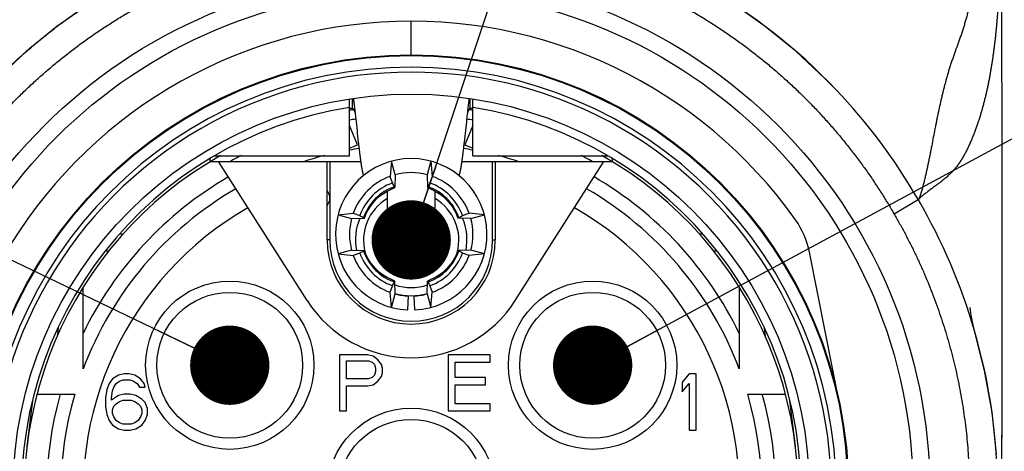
# Model space of a CAD drawing. Header units: millimetres. Extents: x 0 to 594, y 0 to 420.
# Tile 58 of 112: x 207.56 to 225.11, y 358.78 to 366.48. Entities that reach past the tile are written whole.
import ezdxf

# ---------------------------------------------------------------- set-up
doc = ezdxf.new("R2010")
doc.units = ezdxf.units.MM
doc.header["$LTSCALE"] = 0.257233
doc.layers.add('NoLayerName_001', color=7, linetype='Continuous')
doc.layers.add('NoLayerName_005', color=7, linetype='Continuous')
doc.styles.get("Standard").update_dxf_attribs({"font": 'txt', "bigfont": 'extfont2'})
doc.dimstyles.get("Standard").update_dxf_attribs({"dimtxt": 2.5, "dimasz": 2.5, "dimexe": 1, "dimexo": 1, "dimtad": 1, "dimdec": 3, "dimzin": 0, "dimdsep": 46, "dimtxsty": 'Standard', "dimcen": 2.5, "dimadec": 3, "dimazin": 0, "dimtfac": 0.75, "dimtdec": 3, "dimtmove": 0, "dimatfit": 3, "dimfxl": 1, "dimarcsym": 0})

msp = doc.modelspace()

# ---------------------------------------------------------------- linework, layer by layer
at = {"layer": 'NoLayerName_001', "color": 8, "linetype": 'Continuous', "lineweight": 25}
for p, q in [((214.5379, 365.854), (214.5379, 366.454)), ((223.5878, 363.279), (223.5807, 363.2677)), ((223.5808, 363.2679), (223.149, 363.0159)), ((223.5807, 363.2677), (223.5801, 363.2667)), ((213.0879, 362.554), (213.0379, 362.554)), ((215.9879, 362.554), (216.0379, 362.554)), ((209.1416, 362.354), (209.0843, 362.354)), ((219.9914, 362.354), (219.9341, 362.354)), ((208.2407, 360.9837), (208.2228, 360.8344)), ((220.8529, 360.8344), (220.8351, 360.9837)), ((211.1071, 359.9664), (211.7853, 359.9664)), ((217.2903, 359.9665), (217.9686, 359.9665))]:
    msp.add_line(p, q, dxfattribs=at)
at = {"layer": 'NoLayerName_001', "color": 7, "linetype": 'Continuous', "lineweight": 25}
for p, q in [((213.4379, 364.054), (213.4379, 365.0683)), ((213.4879, 365.0702), (213.4879, 364.904)), ((215.5879, 364.904), (215.5879, 365.0702)), ((215.6379, 364.054), (215.6379, 365.0683)), ((213.4379, 364.904), (213.4879, 364.904)), ((215.5879, 364.904), (215.6379, 364.904)), ((213.5789, 364.2476), (213.4379, 364.5968)), ((215.6379, 364.5968), (215.4968, 364.2476)), ((213.4379, 364.1907), (213.5789, 364.2476)), ((215.4968, 364.2476), (215.6379, 364.1907)), ((210.9504, 363.954), (210.9504, 364.0003)), ((211.0304, 364.054), (213.4379, 364.054)), ((215.6379, 364.054), (218.0453, 364.054)), ((218.1253, 363.954), (218.1253, 364.0003)), ((210.9601, 363.954), (213.6367, 363.954)), ((212.6824, 361.4719), (211.1011, 363.954)), ((213.0379, 362.554), (213.0379, 363.954)), ((213.0879, 363.954), (213.0879, 362.554)), ((214.1884, 363.958), (214.1616, 363.6877)), ((214.2532, 363.7165), (214.1884, 363.958)), ((214.8873, 363.958), (214.8226, 363.7165)), ((214.8873, 363.958), (214.9141, 363.6877)), ((215.439, 363.954), (218.1156, 363.954)), ((215.9879, 362.554), (215.9879, 363.954)), ((216.0379, 363.954), (216.0379, 362.554)), ((216.3933, 361.4719), (217.9746, 363.954)), ((214.2042, 363.5706), (214.1616, 363.6877)), ((214.2532, 363.7165), (214.2479, 363.4883)), ((214.8226, 363.7165), (214.8278, 363.4883)), ((214.9141, 363.6877), (214.8715, 363.5706)), ((214.1129, 363.0458), (214.1129, 363.4267)), ((214.9629, 363.0458), (214.9629, 363.4267)), ((213.0379, 363.1657), (213.0623, 363.2079)), ((223.6083, 363.2178), (223.5958, 363.2143)), ((213.2339, 363.0034), (213.5042, 363.0302)), ((213.2339, 363.0034), (213.4753, 362.9387)), ((213.4753, 362.9387), (213.7036, 362.9439)), ((213.5042, 363.0302), (213.6213, 362.9876)), ((215.6004, 362.9387), (215.3721, 362.9439)), ((215.4544, 362.9876), (215.5715, 363.0302)), ((215.8419, 363.0034), (215.5715, 363.0302)), ((215.6004, 362.9387), (215.8419, 363.0034)), ((209.3949, 362.654), (209.3371, 362.654)), ((219.7386, 362.654), (219.6808, 362.654)), ((213.4753, 362.3693), (213.2339, 362.3046)), ((213.2339, 362.3046), (213.5042, 362.2778)), ((213.4753, 362.3693), (213.7036, 362.3641)), ((213.6213, 362.3204), (213.5042, 362.2778)), ((215.6004, 362.3693), (215.3721, 362.3641)), ((215.5715, 362.2778), (215.4544, 362.3204)), ((215.8419, 362.3046), (215.5715, 362.2778)), ((215.8419, 362.3046), (215.6004, 362.3693)), ((222.1879, 359.5763), (221.6386, 362.3365)), ((208.6879, 360.254), (208.6879, 361.7129)), ((214.1616, 361.6203), (214.2042, 361.7374)), ((214.2532, 361.5915), (214.2479, 361.8197)), ((214.8226, 361.5915), (214.8278, 361.8197)), ((214.8715, 361.7374), (214.9141, 361.6203)), ((220.3879, 361.7129), (220.3879, 360.254)), ((225.0772, 359.8687), (225.0776, 361.85)), ((214.1884, 361.35), (214.1616, 361.6203)), ((214.1884, 361.35), (214.2532, 361.5915)), ((214.479, 361.3053), (214.4899, 361.555)), ((214.5858, 361.555), (214.5967, 361.3053)), ((214.8226, 361.5915), (214.8873, 361.35)), ((214.8873, 361.35), (214.9141, 361.6203)), ((224.5679, 360.9914), (224.5626, 361.0135)), ((224.763, 360.2236), (224.5767, 360.9565)), ((224.5793, 360.9474), (224.5798, 360.9457)), ((224.5949, 360.8941), (224.5831, 360.9349)), ((224.607, 360.8514), (224.5949, 360.8941)), ((224.6246, 360.7884), (224.607, 360.8514)), ((210.9504, 359.8355), (210.9504, 360.8037)), ((218.1253, 359.8355), (218.1253, 360.8038)), ((213.2579, 360.504), (213.2579, 359.504)), ((213.7579, 360.504), (213.2579, 360.504)), ((213.862, 360.4827), (213.7579, 360.504)), ((213.9454, 360.4189), (213.862, 360.4827)), ((215.1954, 360.504), (215.1954, 359.504)), ((215.9454, 360.504), (215.1954, 360.504)), ((215.9454, 360.3763), (215.9454, 360.504)), ((213.3829, 360.0785), (213.3829, 360.3976)), ((213.3829, 360.3976), (213.7787, 360.3976)), ((213.7787, 360.3976), (213.8412, 360.3763)), ((213.8412, 360.3763), (213.8829, 360.3338)), ((213.8829, 360.3338), (213.9037, 360.2699)), ((214.0079, 360.3338), (213.9454, 360.4189)), ((214.0287, 360.2699), (214.0079, 360.3338)), ((215.3204, 360.0997), (215.3204, 360.3763)), ((215.3204, 360.3763), (215.9454, 360.3763)), ((209.317, 360.1427), (209.2129, 360.0789)), ((209.4212, 360.164), (209.317, 360.1427)), ((209.5045, 360.164), (209.4212, 360.164)), ((209.6087, 360.1427), (209.5045, 360.164)), ((209.7129, 360.0789), (209.6087, 360.1427)), ((213.8829, 360.1423), (213.8412, 360.0997)), ((213.9037, 360.2061), (213.8829, 360.1423)), ((213.9037, 360.2699), (213.9037, 360.2061)), ((213.9454, 360.0359), (214.0079, 360.121)), ((214.0079, 360.121), (214.0287, 360.1848)), ((214.0287, 360.1848), (214.0287, 360.2699)), ((219.4929, 360.164), (219.3679, 360.0151)), ((219.6179, 360.164), (219.4929, 360.164)), ((219.6179, 359.164), (219.6179, 360.164)), ((224.8949, 359.4814), (224.763, 360.2236)), ((209.1504, 359.9938), (209.1087, 359.8874)), ((209.2129, 360.0789), (209.1504, 359.9938)), ((209.2337, 359.9299), (209.2754, 359.9938)), ((209.2754, 359.9938), (209.3379, 360.0363)), ((209.3379, 360.0363), (209.4004, 360.0576)), ((209.4004, 360.0576), (209.5254, 360.0576)), ((209.5254, 360.0576), (209.5879, 360.0363)), ((209.5879, 360.0363), (209.6504, 359.9938)), ((209.6504, 359.9938), (209.692, 359.9299)), ((209.7754, 359.9938), (209.7129, 360.0789)), ((209.7962, 359.9299), (209.7754, 359.9938)), ((213.7787, 360.0785), (213.3829, 360.0785)), ((213.3829, 359.504), (213.3829, 359.9508)), ((213.3829, 359.9508), (213.7579, 359.9508)), ((213.7579, 359.9508), (213.862, 359.9721)), ((213.8412, 360.0997), (213.7787, 360.0785)), ((213.862, 359.9721), (213.9454, 360.0359)), ((215.862, 360.0997), (215.3204, 360.0997)), ((215.3204, 359.6316), (215.3204, 359.9721)), ((215.3204, 359.9721), (215.862, 359.9721)), ((215.862, 359.9721), (215.862, 360.0997)), ((219.3679, 360.0151), (219.3679, 359.8448)), ((219.3679, 359.8448), (219.4929, 359.9938)), ((219.4929, 359.9938), (219.4929, 359.164)), ((225.0743, 359.2127), (225.0772, 359.9855)), ((207.8635, 359.804), (208.5379, 359.804)), ((209.1087, 359.8874), (209.0879, 359.7385)), ((209.192, 359.7385), (209.2129, 359.8661)), ((209.317, 359.781), (209.192, 359.6959)), ((209.2129, 359.8661), (209.2337, 359.9299)), ((209.4212, 359.8023), (209.317, 359.781)), ((209.5254, 359.8023), (209.4212, 359.8023)), ((209.6295, 359.781), (209.5254, 359.8023)), ((209.7337, 359.7172), (209.6295, 359.781)), ((209.692, 359.9299), (209.7962, 359.9299)), ((220.5379, 359.804), (221.2122, 359.804)), ((207.7845, 359.6933), (207.6865, 358.8716)), ((209.0879, 359.7385), (209.0879, 359.5895)), ((209.0879, 359.5895), (209.1087, 359.4406)), ((209.192, 359.6959), (209.192, 359.7385)), ((209.2129, 359.5257), (209.2337, 359.5895)), ((209.2337, 359.5895), (209.2754, 359.6321)), ((209.2754, 359.6321), (209.3379, 359.6746)), ((209.3379, 359.6746), (209.4004, 359.6959)), ((209.4004, 359.6959), (209.5462, 359.6959)), ((209.5462, 359.6959), (209.6087, 359.6746)), ((209.6087, 359.6746), (209.6712, 359.6321)), ((209.6712, 359.6321), (209.7129, 359.5895)), ((209.7129, 359.5895), (209.7337, 359.5257)), ((209.7962, 359.6534), (209.7337, 359.7172)), ((209.8379, 359.547), (209.7962, 359.6534)), ((215.9454, 359.6316), (215.3204, 359.6316)), ((215.9454, 359.504), (215.9454, 359.6316)), ((221.3892, 358.8716), (221.2912, 359.6933)), ((209.1087, 359.4406), (209.1504, 359.3342)), ((209.2129, 359.4619), (209.2129, 359.5257)), ((209.2337, 359.398), (209.2129, 359.4619)), ((209.7337, 359.4619), (209.7129, 359.398)), ((209.7337, 359.5257), (209.7337, 359.4619)), ((209.7962, 359.3342), (209.8379, 359.4406)), ((209.8379, 359.4406), (209.8379, 359.547)), ((213.2579, 359.504), (213.3829, 359.504)), ((215.1954, 359.504), (215.9454, 359.504)), ((224.9722, 358.7311), (224.8949, 359.4814)), ((209.1504, 359.3342), (209.2129, 359.2491)), ((209.2129, 359.2491), (209.317, 359.1853)), ((209.2754, 359.3342), (209.2337, 359.398)), ((209.3379, 359.2916), (209.2754, 359.3342)), ((209.4004, 359.2704), (209.3379, 359.2916)), ((209.5462, 359.2704), (209.4004, 359.2704)), ((209.6087, 359.2916), (209.5462, 359.2704)), ((209.6712, 359.3342), (209.6087, 359.2916)), ((209.6295, 359.1853), (209.7337, 359.2491)), ((209.7129, 359.398), (209.6712, 359.3342)), ((209.7337, 359.2491), (209.7962, 359.3342)), ((209.317, 359.1853), (209.4212, 359.164)), ((209.4212, 359.164), (209.5254, 359.164)), ((209.5254, 359.164), (209.6295, 359.1853)), ((219.4929, 359.164), (219.6179, 359.164))]:
    msp.add_line(p, q, dxfattribs=at)
for points in [[(225.0776, 361.85), (225.0772, 362.6596), (225.0765, 363.4531), (225.0755, 364.2303), (225.0741, 364.9906), (225.0724, 365.7332), (225.0705, 366.4583), (225.0682, 367.1674), (225.0631, 368.5254)], [(209.3175, 367.0848), (208.7983, 366.7661), (208.221, 366.3593), (207.6726, 365.9133), (207.1549, 365.431), (206.937, 365.2068)], [(222.1087, 365.2385), (221.9165, 365.4354), (221.3987, 365.9172), (220.8505, 366.3625), (220.2737, 366.7685), (219.7582, 367.0848)], [(213.7054, 362.9445), (213.7301, 363.0079), (213.7664, 363.0815), (213.8095, 363.1515), (213.859, 363.2173), (213.9145, 363.2782), (213.9754, 363.3336), (214.0412, 363.383), (214.1113, 363.426), (214.185, 363.4621), (214.2474, 363.4865)], [(214.8283, 363.4865), (214.8918, 363.4617), (214.9654, 363.4254), (215.0354, 363.3824), (215.1011, 363.3329), (215.162, 363.2774), (215.2174, 363.2164), (215.2668, 363.1506), (215.3098, 363.0805), (215.346, 363.0069), (215.3703, 362.9445)], [(214.2474, 361.8215), (214.1839, 361.8463), (214.1103, 361.8826), (214.0403, 361.9256), (213.9746, 361.9751), (213.9137, 362.0306), (213.8583, 362.0916), (213.8089, 362.1574), (213.7659, 362.2275), (213.7297, 362.3011), (213.7054, 362.3635)], [(215.3703, 362.3635), (215.3456, 362.3001), (215.3093, 362.2265), (215.2662, 362.1565), (215.2167, 362.0907), (215.1612, 362.0298), (215.1003, 361.9744), (215.0345, 361.925), (214.9644, 361.882), (214.8907, 361.8458), (214.8283, 361.8215)], [(224.5508, 361.0655), (224.5447, 361.0944), (224.5388, 361.1243), (224.5331, 361.1549), (224.5277, 361.1855), (224.5228, 361.2156), (224.5184, 361.2444), (224.5146, 361.2714), (224.5115, 361.2956), (224.5091, 361.3165), (224.5073, 361.3329), (224.5063, 361.3437), (224.506, 361.3464)], [(224.5626, 361.0135), (224.5568, 361.0383), (224.5508, 361.0655)], [(224.5798, 360.9457), (224.5765, 360.958), (224.5726, 360.9727), (224.5679, 360.9914)], [(225.014, 356.8425), (225.0439, 357.641), (225.0637, 358.4311), (225.0743, 359.2127)]]:
    msp.add_lwpolyline(points, dxfattribs=at)
for centre, radius in [((214.5379, 358.054), 9.25), ((214.5379, 358.054), 8.95), ((214.5379, 358.054), 7.8), ((214.5379, 358.054), 7.1), ((211.3022, 360.3196), 1.5), ((217.7735, 360.3196), 1.5), ((214.5379, 358.054), 1.5)]:
    msp.add_circle(centre, radius, dxfattribs=at)
at = {"layer": 'NoLayerName_001', "color": 8, "linetype": 'Continuous', "lineweight": 25}
for centre, radius in [((214.5379, 358.054), 7.7866), ((211.3022, 360.3196), 1.3), ((217.7735, 360.3196), 1.3), ((214.5379, 358.054), 1.3)]:
    msp.add_circle(centre, radius, dxfattribs=at)
at = {"layer": 'NoLayerName_001', "color": 7, "linetype": 'Continuous', "lineweight": 25}
for centre, radius, start, end in [((214.6003, 358.0988), 10.361, 43.55865, 60.14479), ((214.5379, 358.054), 8.4, 35.32547, 151.98352), ((214.6036, 358.0964), 10.3603, 29.94322, 43.58043), ((214.5379, 358.054), 6.95, 99.10669, 80.89331), ((214.5379, 358.054), 6.9, 98.56028, 99.10159), ((214.5379, 358.054), 6.9, 80.89841, 81.43998), ((214.5379, 358.054), 6.7268, 98.45205, 99.4189), ((214.5379, 358.054), 6.7268, 80.5811, 81.54795), ((214.5379, 358.054), 6.2, 98.63383, 100.22514), ((214.5379, 358.054), 6.2, 79.77486, 81.36618), ((214.5379, 358.054), 6.9, 119.53409, 60.46591), ((214.5379, 358.054), 6.7268, 116.80307, 118.70678), ((214.5379, 358.054), 6.2, 104.46494, 107.89655), ((214.5379, 362.654), 1.35, 272.5, 267.5), ((214.5379, 358.054), 6.2, 72.10345, 75.53506), ((214.5379, 358.054), 6.7268, 61.29322, 63.19693), ((214.5379, 358.054), 6.5, 120.10541, 154.15842), ((214.5379, 362.654), 1.1, 110, 160), ((214.5379, 362.654), 1.1, 75, 105), ((214.5379, 362.654), 1.1, 20, 70), ((214.5379, 358.054), 6.5, 25.84158, 59.89459), ((214.5379, 358.054), 6.25, 120.00957, 159.39031), ((214.5353, 362.6566), 0.9721, 109.90911, 160.0912), ((210.3599, 361.6525), 4.2962, 25.51162, 26.51624), ((218.7159, 361.6525), 4.2964, 153.48403, 154.48863), ((214.5404, 362.6566), 0.9721, 19.90911, 70.0912), ((214.5379, 358.054), 6.25, 20.60969, 59.99043), ((212.8969, 363.3034), 0.191, 330, 42.40607), ((214.5379, 362.554), 0.85, 120, 195.12042), ((214.5379, 362.554), 0.85, 344.87628, 60), ((214.5379, 358.054), 5.85, 119.83917, 260.55298), ((214.5379, 358.054), 5.85, 279.44702, 60.16083), ((214.6283, 358.0404), 10.367, 16.21272, 30.27977), ((214.5379, 362.654), 1.1, 165, 195), ((214.5379, 362.554), 0.9953, 157.0457, 190.81635), ((215.5394, 366.832), 4.2964, 243.48403, 244.48863), ((214.5379, 362.554), 0.65, 130.83222, 49.16778), ((213.5364, 366.8319), 4.2962, 295.51162, 296.51624), ((214.5379, 362.554), 0.9953, 349.18364, 22.95431), ((214.5379, 362.654), 1.1, 345, 15), ((220.1675, 362.0437), 1.5, 11.25456, 35.32548), ((214.5379, 362.554), 1.5, 180, 0), ((214.5379, 362.554), 1.45, 180, 0), ((214.5379, 362.654), 1.1, 200, 250), ((214.5353, 362.6514), 0.9721, 199.90911, 250.0912), ((215.5393, 358.4761), 4.2962, 115.51162, 116.51624), ((214.5404, 362.6514), 0.9721, 289.90911, 340.0912), ((214.5379, 362.654), 1.1, 290, 340), ((213.5363, 358.4759), 4.2964, 63.48403, 64.48863), ((210.3598, 363.6555), 4.2964, 333.48403, 334.48863), ((214.5379, 362.554), 0.85, 250.15524, 289.84524), ((218.7158, 363.6555), 4.2962, 205.51162, 206.51624), ((214.5379, 362.554), 0.9953, 253.3458, 286.65465), ((214.5379, 362.654), 1.1, 255, 267.5), ((214.5379, 362.654), 1.1, 272.5, 285), ((214.5379, 362.654), 2.2, 212.5, 327.5), ((214.68, 358.0529), 10.3138, 356.56674, 16.22625), ((214.5379, 358.054), 6.5, 164.38145, 195.61855), ((214.5379, 358.054), 6.25, 163.7398, 196.2602), ((214.5379, 358.054), 6.25, 343.7398, 16.2602), ((214.5379, 358.054), 6.5, 344.38145, 15.61855)]:
    msp.add_arc(centre, radius, start, end, dxfattribs=at)
at = {"layer": 'NoLayerName_001', "color": 8, "linetype": 'Continuous', "lineweight": 25}
for centre, radius, start, end in [((214.5379, 358.054), 7.5788, 360, 180), ((214.5379, 358.054), 7.4922, 359.99956, 180.00043), ((214.5348, 362.657), 0.8967, 109.37993, 160.62016), ((214.5409, 362.657), 0.8967, 19.37993, 70.62016), ((214.5348, 362.651), 0.8967, 199.37993, 250.62016), ((214.5409, 362.651), 0.8967, 289.37993, 340.62016), ((137.5704, 359.9221), 87.5068, 359.563762, 359.965067), ((148.3053, 359.8475), 76.7716, 359.319647, 359.558412), ((154.3817, 359.7737), 70.6948, 358.960578, 359.320979)]:
    msp.add_arc(centre, radius, start, end, dxfattribs=at)
at = {"layer": 'NoLayerName_001', "color": 7, "linetype": 'Continuous', "lineweight": 25}
for points, knots in [([(225.0595, 369.3221), (225.0597, 369.2741), (225.0601, 369.1781), (225.0604, 369.034), (225.0604, 368.8899), (225.0601, 368.7459), (225.0595, 368.6018), (225.0586, 368.4577), (225.0574, 368.3136), (225.0557, 368.1696), (225.0539, 368.0495), (225.0522, 367.9535), (225.0509, 367.8815), (225.0493, 367.8095), (225.0476, 367.7374), (225.0458, 367.6654), (225.0438, 367.5934), (225.0416, 367.5214), (225.0392, 367.4494), (225.0366, 367.3774), (225.0338, 367.3054), (225.0308, 367.2335), (225.0276, 367.1615), (225.0242, 367.0895), (225.0205, 367.0176), (225.0165, 366.9457), (225.0123, 366.8737), (225.0078, 366.8018), (225.003, 366.73), (224.9979, 366.6581), (224.9924, 366.5863), (224.9867, 366.5145), (224.9806, 366.4427), (224.9741, 366.3709), (224.9672, 366.2992), (224.96, 366.2275), (224.9523, 366.1559), (224.9443, 366.0843), (224.9357, 366.0128), (224.9267, 365.9413), (224.9203, 365.8937), (224.9171, 365.8699)], [0, 0, 0, 0, 0.1440713, 0.2881429, 0.4322147, 0.5762867, 0.7203592, 0.8644324, 1.008506, 1.1525794, 1.2966524, 1.3686889, 1.4407254, 1.512762, 1.5847991, 1.6568367, 1.7288749, 1.8009135, 1.8729521, 1.9449907, 2.017029, 2.0890672, 2.1611053, 2.2331434, 2.3051819, 2.3772211, 2.4492613, 2.5213021, 2.5933429, 2.6653836, 2.737424, 2.8094641, 2.8815042, 2.9535449, 3.0255867, 3.0976302, 3.1696744, 3.2417185, 3.3137619, 3.3858046, 3.457847, 3.457847, 3.457847, 3.457847]), ([(206.937, 365.2068), (206.965, 365.2361), (207.0207, 365.2951), (207.1059, 365.382), (207.1919, 365.4681), (207.279, 365.553), (207.3671, 365.637), (207.4562, 365.7199), (207.5462, 365.8018), (207.6371, 365.8827), (207.7289, 365.9624), (207.8217, 366.0411), (207.9154, 366.1188), (208.0101, 366.1953), (208.1056, 366.2707), (208.202, 366.3451), (208.2994, 366.4182), (208.3976, 366.4903), (208.4966, 366.5612), (208.5965, 366.6309), (208.6972, 366.6994), (208.7987, 366.7667), (208.901, 366.8328), (209.004, 366.8977), (209.1078, 366.9614), (209.2122, 367.0239), (209.2825, 367.0644), (209.3176, 367.0847)], [0, 0, 0, 0, 0.1216587, 0.2433312, 0.3650134, 0.486701, 0.6083889, 0.7300716, 0.8517441, 0.9734087, 1.0950715, 1.2167393, 1.3384189, 1.4601173, 1.5818415, 1.7035923, 1.8253643, 1.9471517, 2.0689488, 2.1907499, 2.3125492, 2.4343409, 2.5561194, 2.6778791, 2.7996144, 2.9213198, 3.0429899, 3.0429899, 3.0429899, 3.0429899]), ([(224.9171, 365.8699), (224.9137, 365.8461), (224.9072, 365.7985), (224.8965, 365.7273), (224.8854, 365.6561), (224.8737, 365.585), (224.8613, 365.514), (224.8483, 365.4432), (224.8346, 365.3724), (224.8202, 365.3018), (224.8051, 365.2314), (224.7892, 365.1611), (224.7725, 365.091), (224.755, 365.0211), (224.7366, 364.9515), (224.7174, 364.882), (224.6973, 364.8129), (224.6762, 364.7439), (224.6541, 364.6753), (224.6311, 364.6071), (224.607, 364.5392), (224.5819, 364.4716), (224.5556, 364.4045), (224.5282, 364.3379), (224.4995, 364.2718), (224.4694, 364.2063), (224.4378, 364.1416), (224.4042, 364.0778), (224.3685, 364.0152), (224.3302, 363.954), (224.2893, 363.8946), (224.2453, 363.8374), (224.1982, 363.7828), (224.1482, 363.7309), (224.0956, 363.6815), (224.0408, 363.6347), (223.9843, 363.5899), (223.9267, 363.5466), (223.8686, 363.504), (223.8102, 363.4618), (223.7718, 363.433), (223.7525, 363.4187)], [0, 0, 0, 0, 0.072043, 0.1440879, 0.2161351, 0.2881828, 0.3602299, 0.4322759, 0.5043211, 0.5763667, 0.6484145, 0.7204639, 0.792513, 0.8645611, 0.9366087, 1.0086571, 1.080708, 1.1527591, 1.2248086, 1.2968564, 1.3689038, 1.4409521, 1.5130004, 1.5850508, 1.6571098, 1.7291805, 1.8012461, 1.8733067, 1.9453936, 2.0175174, 2.0896236, 2.1617009, 2.2337898, 2.3059031, 2.3780055, 2.4500581, 2.5221118, 2.594177, 2.6662235, 2.738254, 2.8102779, 2.8102779, 2.8102779, 2.8102779]), ([(213.5063, 365.0729), (213.5065, 365.0717), (213.5069, 365.0691), (213.5074, 365.0653), (213.5081, 365.0603), (213.509, 365.0539), (213.51, 365.0463), (213.511, 365.0387), (213.512, 365.0311), (213.5132, 365.0222), (213.5144, 365.0121), (213.5155, 365.0032), (213.5162, 364.9981), (213.5163, 364.9968)], [0, 0, 0, 0, 0.003838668, 0.007677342, 0.011516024, 0.019193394, 0.026870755, 0.034548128, 0.042225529, 0.04990296, 0.061419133, 0.072935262, 0.07677394, 0.07677394, 0.07677394, 0.07677394]), ([(215.5694, 365.0729), (215.5692, 365.0716), (215.5688, 365.0691), (215.5683, 365.0653), (215.5676, 365.0602), (215.5667, 365.0539), (215.5657, 365.0463), (215.5647, 365.0387), (215.5637, 365.0311), (215.5625, 365.0222), (215.5613, 365.0121), (215.5602, 365.0032), (215.5595, 364.9981), (215.5594, 364.9968)], [0, 0, 0, 0, 0.003835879, 0.007671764, 0.011507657, 0.019179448, 0.026851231, 0.034523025, 0.042194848, 0.049866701, 0.061374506, 0.072882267, 0.076718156, 0.076718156, 0.076718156, 0.076718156]), ([(213.4879, 364.904), (213.4887, 364.9033), (213.4905, 364.902), (213.493, 364.8998), (213.4954, 364.8974), (213.4976, 364.8949), (213.4997, 364.8923), (213.5017, 364.8896), (213.5036, 364.8869), (213.5055, 364.8842), (213.5073, 364.8814), (213.509, 364.8785), (213.5107, 364.8757), (213.5123, 364.8728), (213.5139, 364.8699), (213.5154, 364.8669), (213.517, 364.864), (213.5185, 364.861), (213.5199, 364.858), (213.5214, 364.855), (213.5228, 364.852), (213.5242, 364.849), (213.5255, 364.8459), (213.5269, 364.8429), (213.5282, 364.8399), (213.5295, 364.8368), (213.5308, 364.8337), (213.5321, 364.8307), (213.5333, 364.8276), (213.5345, 364.8245), (213.5358, 364.8214), (213.5366, 364.8193), (213.537, 364.8183)], [0, 0, 0, 0, 0.003319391, 0.006643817, 0.009980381, 0.013327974, 0.016678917, 0.020022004, 0.023355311, 0.026681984, 0.03000457, 0.033325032, 0.036644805, 0.039964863, 0.043285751, 0.046607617, 0.049930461, 0.053254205, 0.056578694, 0.059903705, 0.06322895, 0.066554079, 0.069878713, 0.073202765, 0.076526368, 0.079849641, 0.083172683, 0.086495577, 0.089818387, 0.093141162, 0.096463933, 0.099786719, 0.099786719, 0.099786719, 0.099786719]), ([(213.5163, 364.9968), (213.5174, 364.9877), (213.5196, 364.9695), (213.5234, 364.9376), (213.5291, 364.8875), (213.5379, 364.8101), (213.5602, 364.6096), (213.5806, 364.4181), (213.5996, 364.2496), (213.6048, 364.204), (213.6091, 364.1676), (213.6129, 364.1358), (213.6163, 364.1084), (213.6197, 364.0812), (213.6231, 364.0539), (213.6261, 364.0311), (213.6285, 364.013), (213.6303, 363.9993), (213.6322, 363.9857), (213.6341, 363.9721), (213.636, 363.9585), (213.638, 363.9448), (213.64, 363.9312), (213.642, 363.9176), (213.6441, 363.904), (213.6462, 363.8904), (213.6483, 363.8769), (213.6505, 363.8633), (213.6528, 363.8497), (213.6551, 363.8362), (213.6575, 363.8226), (213.66, 363.8091), (213.6626, 363.7956), (213.6652, 363.7821), (213.668, 363.7686), (213.671, 363.7552), (213.6742, 363.7418), (213.6779, 363.7286), (213.6819, 363.7153), (213.6863, 363.7073), (213.6883, 363.7031)], [0, 0, 0, 0, 0.0275071, 0.0550143, 0.0962752, 0.1787966, 0.2888252, 0.7014323, 0.7564466, 0.7977073, 0.8389681, 0.8664753, 0.8939825, 0.9214897, 0.9489969, 0.9765042, 0.9902578, 1.0040115, 1.0177651, 1.0315187, 1.0452724, 1.059026, 1.0727797, 1.0865334, 1.1002871, 1.1140409, 1.1277949, 1.1415487, 1.1553025, 1.1690561, 1.1828097, 1.1965633, 1.2103172, 1.2240711, 1.2378241, 1.2515776, 1.2653353, 1.2790859, 1.2928382, 1.3065906, 1.3065906, 1.3065906, 1.3065906]), ([(215.5594, 364.9968), (215.5583, 364.9877), (215.5561, 364.9695), (215.5523, 364.9376), (215.5466, 364.8875), (215.5378, 364.8101), (215.5155, 364.6096), (215.4951, 364.4182), (215.4761, 364.2496), (215.4709, 364.204), (215.4666, 364.1676), (215.4628, 364.1358), (215.4594, 364.1085), (215.456, 364.0812), (215.4526, 364.0539), (215.4496, 364.0311), (215.4472, 364.013), (215.4454, 363.9993), (215.4435, 363.9857), (215.4416, 363.9721), (215.4397, 363.9585), (215.4377, 363.9448), (215.4357, 363.9312), (215.4337, 363.9176), (215.4316, 363.904), (215.4295, 363.8904), (215.4274, 363.8769), (215.4252, 363.8633), (215.4229, 363.8497), (215.4206, 363.8362), (215.4182, 363.8226), (215.4157, 363.8091), (215.4132, 363.7956), (215.4105, 363.7821), (215.4077, 363.7686), (215.4047, 363.7552), (215.4015, 363.7418), (215.3978, 363.7286), (215.3938, 363.7153), (215.3894, 363.7073), (215.3874, 363.7031)], [0, 0, 0, 0, 0.0275073, 0.0550148, 0.096276, 0.1787981, 0.2888275, 0.701438, 0.7564527, 0.7977138, 0.8389749, 0.8664823, 0.8939897, 0.9214971, 0.9490046, 0.9765121, 0.9902659, 1.0040196, 1.0177734, 1.0315271, 1.0452809, 1.0590346, 1.0727884, 1.0865422, 1.100296, 1.11405, 1.127804, 1.141558, 1.1553119, 1.1690656, 1.1828193, 1.196573, 1.2103271, 1.224081, 1.2378342, 1.2515878, 1.2653455, 1.2790963, 1.2928487, 1.3066012, 1.3066012, 1.3066012, 1.3066012]), ([(215.5879, 364.904), (215.587, 364.9033), (215.5852, 364.902), (215.5827, 364.8998), (215.5803, 364.8974), (215.5781, 364.8949), (215.576, 364.8923), (215.574, 364.8896), (215.5721, 364.8869), (215.5702, 364.8842), (215.5685, 364.8814), (215.5667, 364.8785), (215.5651, 364.8757), (215.5634, 364.8728), (215.5618, 364.8699), (215.5603, 364.8669), (215.5587, 364.864), (215.5573, 364.861), (215.5558, 364.858), (215.5544, 364.855), (215.5529, 364.852), (215.5516, 364.849), (215.5502, 364.846), (215.5488, 364.8429), (215.5475, 364.8399), (215.5462, 364.8368), (215.5449, 364.8338), (215.5437, 364.8307), (215.5424, 364.8276), (215.5412, 364.8245), (215.5399, 364.8214), (215.5391, 364.8194), (215.5387, 364.8183)], [0, 0, 0, 0, 0.003318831, 0.006642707, 0.009978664, 0.013325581, 0.016675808, 0.020018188, 0.023350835, 0.026676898, 0.029998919, 0.033318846, 0.036638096, 0.039957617, 0.04327793, 0.046599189, 0.049921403, 0.053244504, 0.056568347, 0.059892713, 0.063217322, 0.066541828, 0.069865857, 0.073189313, 0.076512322, 0.079834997, 0.083157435, 0.086479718, 0.08980191, 0.093124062, 0.096446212, 0.099768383, 0.099768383, 0.099768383, 0.099768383]), ([(214.2373, 363.5029), (214.2374, 363.5025), (214.2377, 363.502), (214.238, 363.5014), (214.2383, 363.5009), (214.2385, 363.5004), (214.2387, 363.4999), (214.239, 363.4994), (214.2392, 363.4989), (214.2395, 363.4984), (214.2397, 363.4979), (214.24, 363.4974), (214.2402, 363.4969), (214.2405, 363.4964), (214.2408, 363.4959), (214.241, 363.4954), (214.2413, 363.4949), (214.2415, 363.4944), (214.2418, 363.4939), (214.2421, 363.4934), (214.2423, 363.4929), (214.2426, 363.4924), (214.2429, 363.4919), (214.2432, 363.4915), (214.2434, 363.491), (214.2437, 363.4905), (214.244, 363.49), (214.2443, 363.4895), (214.2446, 363.4891), (214.2449, 363.4886), (214.2453, 363.4882), (214.2456, 363.4877), (214.246, 363.4873), (214.2463, 363.4869), (214.2468, 363.4865), (214.2472, 363.4865), (214.2474, 363.4865)], [0, 0, 0, 0, 0.001117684, 0.001676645, 0.002235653, 0.002794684, 0.003353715, 0.003912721, 0.004471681, 0.005030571, 0.005589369, 0.006148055, 0.006706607, 0.007265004, 0.007823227, 0.008381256, 0.00893911, 0.009496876, 0.010054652, 0.010612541, 0.01117065, 0.011729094, 0.012287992, 0.012847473, 0.013407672, 0.013968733, 0.014530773, 0.015093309, 0.015655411, 0.016216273, 0.016775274, 0.017332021, 0.017886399, 0.018439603, 0.019009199, 0.019567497, 0.019567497, 0.019567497, 0.019567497]), ([(214.2474, 363.4865), (214.2475, 363.4867), (214.248, 363.4873), (214.2479, 363.4879), (214.2479, 363.4883)], [0, 0, 0, 0, 0.0009723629, 0.0019401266, 0.0019401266, 0.0019401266, 0.0019401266]), ([(214.8278, 363.4883), (214.8278, 363.4879), (214.8277, 363.4873), (214.8282, 363.4867), (214.8283, 363.4865)], [0, 0, 0, 0, 0.0009677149, 0.0019400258, 0.0019400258, 0.0019400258, 0.0019400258]), ([(214.8283, 363.4865), (214.8285, 363.4865), (214.8289, 363.4865), (214.8294, 363.4869), (214.8297, 363.4873), (214.8301, 363.4877), (214.8304, 363.4882), (214.8308, 363.4886), (214.8311, 363.4891), (214.8314, 363.4895), (214.8317, 363.49), (214.832, 363.4905), (214.8323, 363.491), (214.8326, 363.4915), (214.8328, 363.4919), (214.8331, 363.4924), (214.8334, 363.4929), (214.8337, 363.4934), (214.8339, 363.4939), (214.8342, 363.4944), (214.8344, 363.4949), (214.8347, 363.4954), (214.835, 363.4959), (214.8352, 363.4964), (214.8355, 363.4969), (214.8357, 363.4974), (214.836, 363.4979), (214.8362, 363.4984), (214.8365, 363.4989), (214.8367, 363.4994), (214.837, 363.4999), (214.8372, 363.5004), (214.8375, 363.5009), (214.8377, 363.5014), (214.838, 363.502), (214.8383, 363.5025), (214.8384, 363.5029)], [0, 0, 0, 0, 0.000558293, 0.001127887, 0.001681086, 0.002235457, 0.002792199, 0.003351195, 0.003912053, 0.004474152, 0.005036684, 0.00559872, 0.006159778, 0.006719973, 0.00727945, 0.007838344, 0.008396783, 0.008954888, 0.009512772, 0.010070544, 0.010628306, 0.011186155, 0.011744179, 0.012302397, 0.01286079, 0.013419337, 0.013978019, 0.014536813, 0.015095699, 0.015654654, 0.016213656, 0.016772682, 0.017331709, 0.017890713, 0.01844967, 0.019567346, 0.019567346, 0.019567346, 0.019567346]), ([(223.7525, 363.4187), (223.7336, 363.404), (223.6954, 363.3748), (223.6393, 363.3295), (223.6052, 363.2955), (223.5878, 363.279)], [0, 0, 0, 0, 0.07203215, 0.14411545, 0.21614829, 0.21614829, 0.21614829, 0.21614829]), ([(213.7054, 362.9445), (213.7053, 362.9447), (213.7053, 362.9451), (213.705, 362.9455), (213.7046, 362.9459), (213.7041, 362.9462), (213.7037, 362.9466), (213.7032, 362.9469), (213.7028, 362.9472), (213.7023, 362.9475), (213.7018, 362.9478), (213.7014, 362.9481), (213.7009, 362.9484), (213.7004, 362.9487), (213.6999, 362.949), (213.6994, 362.9492), (213.6989, 362.9495), (213.6984, 362.9498), (213.6979, 362.9501), (213.6975, 362.9503), (213.697, 362.9506), (213.6965, 362.9508), (213.696, 362.9511), (213.6955, 362.9513), (213.695, 362.9516), (213.6945, 362.9519), (213.694, 362.9521), (213.6935, 362.9524), (213.693, 362.9526), (213.6925, 362.9529), (213.692, 362.9531), (213.6915, 362.9533), (213.691, 362.9536), (213.6905, 362.9538), (213.6898, 362.9542), (213.6893, 362.9544), (213.689, 362.9546)], [0, 0, 0, 0, 0.000558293, 0.001127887, 0.001681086, 0.002235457, 0.002792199, 0.003351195, 0.003912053, 0.004474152, 0.005036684, 0.00559872, 0.006159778, 0.006719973, 0.00727945, 0.007838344, 0.008396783, 0.008954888, 0.009512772, 0.010070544, 0.010628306, 0.011186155, 0.011744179, 0.012302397, 0.01286079, 0.013419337, 0.013978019, 0.014536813, 0.015095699, 0.015654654, 0.016213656, 0.016772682, 0.017331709, 0.017890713, 0.01844967, 0.019567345, 0.019567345, 0.019567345, 0.019567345]), ([(213.7036, 362.9439), (213.7039, 362.9439), (213.7046, 362.9438), (213.7051, 362.9443), (213.7054, 362.9445)], [0, 0, 0, 0, 0.0009677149, 0.0019400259, 0.0019400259, 0.0019400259, 0.0019400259]), ([(215.3867, 362.9546), (215.3864, 362.9544), (215.3859, 362.9542), (215.3852, 362.9538), (215.3847, 362.9536), (215.3842, 362.9533), (215.3837, 362.9531), (215.3832, 362.9529), (215.3827, 362.9526), (215.3822, 362.9524), (215.3817, 362.9521), (215.3812, 362.9519), (215.3807, 362.9516), (215.3802, 362.9513), (215.3797, 362.9511), (215.3792, 362.9508), (215.3787, 362.9506), (215.3783, 362.9503), (215.3778, 362.9501), (215.3773, 362.9498), (215.3768, 362.9495), (215.3763, 362.9492), (215.3758, 362.949), (215.3753, 362.9487), (215.3748, 362.9484), (215.3744, 362.9481), (215.3739, 362.9478), (215.3734, 362.9475), (215.3729, 362.9472), (215.3725, 362.9469), (215.372, 362.9466), (215.3716, 362.9462), (215.3711, 362.9459), (215.3707, 362.9455), (215.3704, 362.9451), (215.3704, 362.9447), (215.3703, 362.9445)], [0, 0, 0, 0, 0.001117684, 0.001676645, 0.002235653, 0.002794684, 0.003353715, 0.003912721, 0.004471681, 0.005030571, 0.005589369, 0.006148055, 0.006706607, 0.007265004, 0.007823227, 0.008381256, 0.00893911, 0.009496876, 0.010054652, 0.010612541, 0.01117065, 0.011729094, 0.012287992, 0.012847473, 0.013407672, 0.013968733, 0.014530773, 0.015093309, 0.015655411, 0.016216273, 0.016775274, 0.017332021, 0.017886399, 0.018439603, 0.019009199, 0.019567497, 0.019567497, 0.019567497, 0.019567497]), ([(215.3703, 362.9445), (215.3706, 362.9443), (215.3711, 362.9438), (215.3718, 362.9439), (215.3721, 362.9439)], [0, 0, 0, 0, 0.0009723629, 0.0019401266, 0.0019401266, 0.0019401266, 0.0019401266]), ([(213.689, 362.3534), (213.6893, 362.3536), (213.6898, 362.3538), (213.6905, 362.3541), (213.691, 362.3544), (213.6915, 362.3546), (213.692, 362.3549), (213.6925, 362.3551), (213.693, 362.3554), (213.6935, 362.3556), (213.694, 362.3559), (213.6945, 362.3561), (213.695, 362.3564), (213.6955, 362.3566), (213.696, 362.3569), (213.6965, 362.3571), (213.697, 362.3574), (213.6975, 362.3577), (213.6979, 362.3579), (213.6984, 362.3582), (213.6989, 362.3585), (213.6994, 362.3587), (213.6999, 362.359), (213.7004, 362.3593), (213.7009, 362.3596), (213.7014, 362.3599), (213.7018, 362.3602), (213.7023, 362.3605), (213.7028, 362.3608), (213.7032, 362.3611), (213.7037, 362.3614), (213.7041, 362.3617), (213.7046, 362.3621), (213.705, 362.3625), (213.7053, 362.3629), (213.7053, 362.3633), (213.7054, 362.3635)], [0, 0, 0, 0, 0.001117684, 0.001676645, 0.002235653, 0.002794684, 0.003353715, 0.003912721, 0.004471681, 0.005030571, 0.00558937, 0.006148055, 0.006706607, 0.007265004, 0.007823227, 0.008381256, 0.00893911, 0.009496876, 0.010054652, 0.010612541, 0.01117065, 0.011729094, 0.012287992, 0.012847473, 0.013407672, 0.013968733, 0.014530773, 0.015093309, 0.015655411, 0.016216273, 0.016775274, 0.017332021, 0.017886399, 0.018439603, 0.019009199, 0.019567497, 0.019567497, 0.019567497, 0.019567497]), ([(213.7054, 362.3635), (213.7051, 362.3637), (213.7046, 362.3641), (213.7039, 362.3641), (213.7036, 362.3641)], [0, 0, 0, 0, 0.0009723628, 0.0019401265, 0.0019401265, 0.0019401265, 0.0019401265]), ([(215.3721, 362.3641), (215.3718, 362.3641), (215.3711, 362.3641), (215.3706, 362.3637), (215.3703, 362.3635)], [0, 0, 0, 0, 0.0009677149, 0.0019400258, 0.0019400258, 0.0019400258, 0.0019400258]), ([(215.3703, 362.3635), (215.3704, 362.3633), (215.3704, 362.3629), (215.3707, 362.3625), (215.3711, 362.3621), (215.3716, 362.3617), (215.372, 362.3614), (215.3725, 362.3611), (215.3729, 362.3608), (215.3734, 362.3605), (215.3739, 362.3602), (215.3744, 362.3599), (215.3748, 362.3596), (215.3753, 362.3593), (215.3758, 362.359), (215.3763, 362.3587), (215.3768, 362.3585), (215.3773, 362.3582), (215.3778, 362.3579), (215.3783, 362.3577), (215.3787, 362.3574), (215.3792, 362.3571), (215.3797, 362.3569), (215.3802, 362.3566), (215.3807, 362.3564), (215.3812, 362.3561), (215.3817, 362.3559), (215.3822, 362.3556), (215.3827, 362.3554), (215.3832, 362.3551), (215.3837, 362.3549), (215.3842, 362.3546), (215.3847, 362.3544), (215.3852, 362.3541), (215.3859, 362.3538), (215.3864, 362.3536), (215.3867, 362.3534)], [0, 0, 0, 0, 0.000558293, 0.001127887, 0.001681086, 0.002235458, 0.002792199, 0.003351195, 0.003912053, 0.004474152, 0.005036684, 0.005598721, 0.006159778, 0.006719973, 0.00727945, 0.007838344, 0.008396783, 0.008954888, 0.009512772, 0.010070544, 0.010628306, 0.011186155, 0.011744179, 0.012302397, 0.01286079, 0.013419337, 0.013978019, 0.014536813, 0.015095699, 0.015654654, 0.016213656, 0.016772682, 0.017331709, 0.017890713, 0.01844967, 0.019567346, 0.019567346, 0.019567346, 0.019567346]), ([(214.2474, 361.8215), (214.2472, 361.8215), (214.2468, 361.8215), (214.2463, 361.8211), (214.246, 361.8207), (214.2456, 361.8203), (214.2453, 361.8198), (214.2449, 361.8194), (214.2446, 361.8189), (214.2443, 361.8184), (214.244, 361.818), (214.2437, 361.8175), (214.2434, 361.817), (214.2432, 361.8165), (214.2429, 361.816), (214.2426, 361.8156), (214.2423, 361.8151), (214.2421, 361.8146), (214.2418, 361.8141), (214.2415, 361.8136), (214.2413, 361.8131), (214.241, 361.8126), (214.2408, 361.8121), (214.2405, 361.8116), (214.2402, 361.8111), (214.24, 361.8106), (214.2397, 361.8101), (214.2395, 361.8096), (214.2392, 361.8091), (214.239, 361.8086), (214.2387, 361.8081), (214.2385, 361.8076), (214.2383, 361.8071), (214.238, 361.8066), (214.2377, 361.8059), (214.2374, 361.8054), (214.2373, 361.8051)], [0, 0, 0, 0, 0.000558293, 0.001127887, 0.001681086, 0.002235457, 0.002792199, 0.003351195, 0.003912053, 0.004474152, 0.005036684, 0.00559872, 0.006159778, 0.006719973, 0.00727945, 0.007838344, 0.008396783, 0.008954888, 0.009512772, 0.010070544, 0.010628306, 0.011186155, 0.011744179, 0.012302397, 0.01286079, 0.013419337, 0.013978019, 0.014536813, 0.015095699, 0.015654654, 0.016213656, 0.016772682, 0.017331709, 0.017890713, 0.01844967, 0.019567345, 0.019567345, 0.019567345, 0.019567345]), ([(214.2479, 361.8197), (214.2479, 361.82), (214.248, 361.8207), (214.2475, 361.8212), (214.2474, 361.8215)], [0, 0, 0, 0, 0.0009677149, 0.0019400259, 0.0019400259, 0.0019400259, 0.0019400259]), ([(214.8283, 361.8215), (214.8282, 361.8212), (214.8277, 361.8207), (214.8278, 361.82), (214.8278, 361.8197)], [0, 0, 0, 0, 0.0009723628, 0.0019401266, 0.0019401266, 0.0019401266, 0.0019401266]), ([(214.8384, 361.8051), (214.8383, 361.8054), (214.838, 361.8059), (214.8377, 361.8066), (214.8375, 361.8071), (214.8372, 361.8076), (214.837, 361.8081), (214.8367, 361.8086), (214.8365, 361.8091), (214.8362, 361.8096), (214.836, 361.8101), (214.8357, 361.8106), (214.8355, 361.8111), (214.8352, 361.8116), (214.835, 361.8121), (214.8347, 361.8126), (214.8344, 361.8131), (214.8342, 361.8136), (214.8339, 361.8141), (214.8337, 361.8146), (214.8334, 361.8151), (214.8331, 361.8156), (214.8328, 361.816), (214.8326, 361.8165), (214.8323, 361.817), (214.832, 361.8175), (214.8317, 361.818), (214.8314, 361.8184), (214.8311, 361.8189), (214.8308, 361.8194), (214.8304, 361.8198), (214.8301, 361.8203), (214.8297, 361.8207), (214.8294, 361.8211), (214.8289, 361.8215), (214.8285, 361.8215), (214.8283, 361.8215)], [0, 0, 0, 0, 0.001117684, 0.001676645, 0.002235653, 0.002794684, 0.003353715, 0.003912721, 0.004471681, 0.005030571, 0.00558937, 0.006148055, 0.006706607, 0.007265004, 0.007823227, 0.008381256, 0.00893911, 0.009496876, 0.010054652, 0.010612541, 0.01117065, 0.011729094, 0.012287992, 0.012847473, 0.013407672, 0.013968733, 0.014530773, 0.015093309, 0.015655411, 0.016216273, 0.016775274, 0.017332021, 0.017886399, 0.018439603, 0.019009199, 0.019567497, 0.019567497, 0.019567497, 0.019567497]), ([(210.9981, 359.8039), (210.9994, 359.8069), (211.002, 359.8129), (211.0061, 359.8218), (211.0103, 359.8307), (211.0148, 359.8395), (211.0193, 359.8482), (211.0241, 359.8569), (211.029, 359.8654), (211.0341, 359.8738), (211.0393, 359.8822), (211.0447, 359.8904), (211.0503, 359.8986), (211.056, 359.9066), (211.0619, 359.9145), (211.0679, 359.9223), (211.0741, 359.93), (211.0804, 359.9375), (211.0869, 359.9449), (211.0935, 359.9522), (211.1002, 359.9594), (211.1048, 359.9641), (211.1071, 359.9664)], [0, 0, 0, 0, 0.0098359, 0.01967644, 0.02952061, 0.03936754, 0.04921647, 0.05906679, 0.06891802, 0.07876985, 0.0886221, 0.09847478, 0.10832798, 0.11818149, 0.12803495, 0.13788791, 0.14773981, 0.15759004, 0.16743791, 0.17728264, 0.1871234, 0.19695932, 0.19695932, 0.19695932, 0.19695932]), ([(217.9686, 359.9665), (217.9708, 359.9641), (217.9754, 359.9595), (217.9822, 359.9523), (217.9888, 359.945), (217.9953, 359.9375), (218.0016, 359.93), (218.0078, 359.9223), (218.0138, 359.9145), (218.0197, 359.9066), (218.0254, 359.8986), (218.031, 359.8905), (218.0364, 359.8822), (218.0416, 359.8739), (218.0467, 359.8654), (218.0516, 359.8569), (218.0564, 359.8482), (218.0609, 359.8395), (218.0654, 359.8307), (218.0696, 359.8218), (218.0737, 359.8129), (218.0763, 359.8069), (218.0776, 359.8039)], [0, 0, 0, 0, 0.00983909, 0.01968307, 0.02953094, 0.0393818, 0.04923485, 0.05908937, 0.06894477, 0.07880056, 0.08865638, 0.098512, 0.10836734, 0.11822249, 0.1280774, 0.13793187, 0.14778553, 0.15763787, 0.16748823, 0.1773358, 0.18717965, 0.19701873, 0.19701873, 0.19701873, 0.19701873])]:
    msp.add_open_spline(points, degree=3, knots=knots, dxfattribs=at)
at = {"layer": 'NoLayerName_001', "color": 8, "linetype": 'Continuous', "lineweight": 25}
for points, knots in [([(224.5724, 367.2231), (224.5692, 367.1976), (224.5631, 367.1464), (224.5524, 367.0699), (224.5407, 366.9935), (224.5278, 366.9174), (224.5137, 366.8414), (224.4983, 366.7657), (224.4816, 366.6902), (224.4636, 366.6151), (224.4442, 366.5403), (224.4235, 366.4658), (224.4016, 366.3918), (224.3786, 366.318), (224.3546, 366.2446), (224.3296, 366.1715), (224.304, 366.0986), (224.2693, 366.0016), (224.2343, 365.9048), (224.2, 365.8076), (224.1749, 365.7346), (224.1505, 365.6613), (224.1273, 365.5876), (224.1051, 365.5136), (224.0839, 365.4393), (224.0635, 365.3648), (224.0439, 365.2901), (224.0249, 365.2152), (224.0066, 365.1402), (223.9889, 365.065), (223.9717, 364.9897), (223.9551, 364.9142), (223.9389, 364.8387), (223.923, 364.7631), (223.9076, 364.6874), (223.8925, 364.6117), (223.8726, 364.5106), (223.8483, 364.3842), (223.8241, 364.2577), (223.8045, 364.1566), (223.7946, 364.1061), (223.7896, 364.0808)], [0, 0, 0, 0, 0.0772632, 0.1545237, 0.2317849, 0.3090518, 0.3863231, 0.4635938, 0.5408607, 0.6181223, 0.6953794, 0.7726362, 0.8498953, 0.927155, 1.0044088, 1.0816512, 1.1588909, 1.2361345, 1.3906383, 1.4678913, 1.5451369, 1.6223748, 1.6996124, 1.7768573, 1.8541109, 1.9313702, 2.0086288, 2.0858808, 2.1631281, 2.240373, 2.3176166, 2.3948592, 2.4721014, 2.5493445, 2.6265892, 2.7038352, 2.7810818, 2.9355751, 3.0900658, 3.167309, 3.2445502, 3.2445502, 3.2445502, 3.2445502]), ([(208.9803, 366.2868), (209.0124, 366.3082), (209.0766, 366.351), (209.1738, 366.4138), (209.2717, 366.4755), (209.3704, 366.5359), (209.4697, 366.5954), (209.5366, 366.6338), (209.5699, 366.6532)], [0, 0, 0, 0, 0.11572742, 0.23145552, 0.34718099, 0.46290095, 0.57861311, 0.6943157, 0.6943157, 0.6943157, 0.6943157]), ([(219.5058, 366.6532), (219.5392, 366.6338), (219.6061, 366.5953), (219.7054, 366.5359), (219.8041, 366.4754), (219.9021, 366.4137), (219.9994, 366.3509), (220.0959, 366.287), (220.1917, 366.2219), (220.2867, 366.1556), (220.3809, 366.0883), (220.4743, 366.0199), (220.5669, 365.9503), (220.6586, 365.8797), (220.7494, 365.808), (220.8394, 365.7352), (220.9285, 365.6614), (221.0168, 365.5866), (221.1042, 365.5108), (221.1908, 365.434), (221.2764, 365.3562), (221.3612, 365.2775), (221.445, 365.1977), (221.5279, 365.1169), (221.6098, 365.0351), (221.6907, 364.9524), (221.7706, 364.8687), (221.8495, 364.784), (221.9274, 364.6985), (222.0043, 364.612), (222.0803, 364.5247), (222.1552, 364.4366), (222.2292, 364.3475), (222.302, 364.2577), (222.3739, 364.1669), (222.4446, 364.0754), (222.5142, 363.9829), (222.5828, 363.8897), (222.6501, 363.7956), (222.7166, 363.7009), (222.7598, 363.637), (222.7815, 363.6051)], [0, 0, 0, 0, 0.1157117, 0.2314539, 0.3472207, 0.4630065, 0.5788057, 0.6946127, 0.8104223, 0.9262289, 1.0420273, 1.1578126, 1.2735796, 1.3893244, 1.5050501, 1.620763, 1.7364687, 1.8521727, 1.9678797, 2.0835924, 2.1993087, 2.3150263, 2.4307434, 2.5464591, 2.662173, 2.7778862, 2.8936001, 3.0093156, 3.1250329, 3.2407517, 3.3564708, 3.472189, 3.5879054, 3.7036196, 3.8193319, 3.935043, 4.0507541, 4.1664665, 4.2821813, 4.3978991, 4.5136201, 4.5136201, 4.5136201, 4.5136201]), ([(205.9268, 363.0161), (205.9462, 363.0494), (205.9848, 363.1162), (206.0444, 363.2154), (206.1051, 363.314), (206.1669, 363.4119), (206.2299, 363.5091), (206.2941, 363.6055), (206.3593, 363.7012), (206.4257, 363.7961), (206.4932, 363.8902), (206.5618, 363.9834), (206.6315, 364.0759), (206.7023, 364.1675), (206.7741, 364.2582), (206.847, 364.3481), (206.9209, 364.4371), (206.9959, 364.5253), (207.0718, 364.6126), (207.1488, 364.699), (207.2267, 364.7845), (207.3056, 364.8692), (207.3855, 364.9529), (207.4664, 365.0356), (207.5483, 365.1174), (207.6312, 365.1982), (207.715, 365.2779), (207.7998, 365.3567), (207.8855, 365.4345), (207.972, 365.5113), (208.0595, 365.5871), (208.1477, 365.6619), (208.2369, 365.7357), (208.3269, 365.8085), (208.4177, 365.8802), (208.5094, 365.9508), (208.6019, 366.0202), (208.6953, 366.0886), (208.7895, 366.1558), (208.8844, 366.2221), (208.9484, 366.2652), (208.9803, 366.2868)], [0, 0, 0, 0, 0.1157143, 0.2314588, 0.3472278, 0.4630157, 0.5788171, 0.6946264, 0.8104383, 0.9262474, 1.0420486, 1.1578366, 1.2736066, 1.3893544, 1.505083, 1.6207986, 1.7365071, 1.8522136, 1.9679232, 2.0836386, 2.1993577, 2.3150781, 2.4307982, 2.5465167, 2.6622334, 2.7779492, 2.8936658, 3.0093839, 3.125104, 3.2408257, 3.3565479, 3.4722692, 3.5879887, 3.7037058, 3.8194207, 3.9351341, 4.0508476, 4.1665626, 4.2822802, 4.3980011, 4.5137254, 4.5137254, 4.5137254, 4.5137254]), ([(223.7896, 364.0808), (223.7846, 364.0556), (223.7746, 364.0051), (223.7591, 363.9294), (223.7432, 363.8538), (223.7268, 363.7783), (223.7098, 363.703), (223.6919, 363.6278), (223.6731, 363.5529), (223.6533, 363.4782), (223.6384, 363.4289), (223.6312, 363.4042)], [0, 0, 0, 0, 0.07723979, 0.15447932, 0.23172071, 0.30896438, 0.38620944, 0.46345857, 0.54071635, 0.61797015, 0.6952124, 0.6952124, 0.6952124, 0.6952124]), ([(222.7815, 363.6051), (222.8029, 363.573), (222.8459, 363.5089), (222.9087, 363.4118), (222.9706, 363.314), (223.0313, 363.2154), (223.0909, 363.1162), (223.1295, 363.0494), (223.1489, 363.0161)], [0, 0, 0, 0, 0.11572398, 0.23144876, 0.34717114, 0.46288831, 0.57859786, 0.69429779, 0.69429779, 0.69429779, 0.69429779]), ([(223.6312, 363.4042), (223.6305, 363.4021), (223.6292, 363.3979), (223.6273, 363.3915), (223.6253, 363.3852), (223.6233, 363.3789), (223.6213, 363.3726), (223.6192, 363.3663), (223.6172, 363.36), (223.6151, 363.3537), (223.613, 363.3474), (223.6109, 363.3411), (223.6088, 363.3348), (223.6066, 363.3286), (223.6044, 363.3223), (223.6022, 363.3161), (223.5999, 363.3098), (223.5976, 363.3036), (223.5952, 363.2974), (223.5928, 363.2913), (223.5903, 363.2851), (223.5887, 363.281), (223.5878, 363.279)], [0, 0, 0, 0, 0.00662594, 0.01325162, 0.01987727, 0.02650312, 0.03312936, 0.03975623, 0.04638393, 0.05301251, 0.0596417, 0.06627116, 0.07290063, 0.07952987, 0.08615869, 0.09278697, 0.09941462, 0.10604165, 0.11266811, 0.11929414, 0.12591997, 0.13254591, 0.13254591, 0.13254591, 0.13254591]), ([(223.1489, 363.0161), (223.1819, 362.9582), (223.2489, 362.8428), (223.3441, 362.6667), (223.4363, 362.489), (223.5247, 362.3093), (223.6095, 362.1278), (223.6907, 361.9447), (223.7681, 361.76), (223.8417, 361.5739), (223.9115, 361.3863), (223.9774, 361.1974), (224.0395, 361.0072), (224.0976, 360.8158), (224.1519, 360.6233), (224.2023, 360.4297), (224.2488, 360.2351), (224.2913, 360.0396), (224.3298, 359.8432), (224.3643, 359.646), (224.3947, 359.4481), (224.4212, 359.2497), (224.4436, 359.0507), (224.462, 358.8513), (224.4762, 358.6515), (224.4864, 358.4515), (224.4925, 358.2513), (224.4945, 358.051), (224.4924, 357.8508), (224.4862, 357.6506), (224.476, 357.4506), (224.4617, 357.2509), (224.4434, 357.0515), (224.421, 356.8526), (224.3946, 356.6543), (224.3642, 356.4565), (224.3297, 356.2595), (224.2913, 356.0631), (224.2488, 355.8677), (224.2027, 355.673), (224.1681, 355.5442), (224.1513, 355.4796)], [0, 0, 0, 0, 0.2000485, 0.4001975, 0.6004205, 0.800691, 1.0009824, 1.2012684, 1.4015232, 1.6017214, 1.8018439, 2.0019035, 2.2019237, 2.4019277, 2.6019367, 2.8019619, 3.0020107, 3.2020909, 3.4022097, 3.6023661, 3.8025547, 4.0027698, 4.2030059, 4.4032575, 4.6035197, 4.8037875, 5.0040568, 5.2043238, 5.4045841, 5.6048326, 5.8050639, 6.005272, 6.2054507, 6.4055937, 6.605695, 6.805758, 7.005796, 7.2058231, 7.4058538, 7.6058949, 7.8059438, 7.8059438, 7.8059438, 7.8059438]), ([(211.1071, 359.9664), (211.1072, 359.9627), (211.1073, 359.9554), (211.1084, 359.9443), (211.1101, 359.9333), (211.1125, 359.9225), (211.1155, 359.9117), (211.1191, 359.9011), (211.1232, 359.8908), (211.1278, 359.8806), (211.1329, 359.8708), (211.1385, 359.8612), (211.1445, 359.8518), (211.1508, 359.8428), (211.1575, 359.8339), (211.1645, 359.8254), (211.1718, 359.817), (211.1794, 359.8089), (211.1871, 359.8011), (211.1951, 359.7934), (211.2033, 359.786), (211.2117, 359.7788), (211.2202, 359.7718), (211.2289, 359.7649), (211.2377, 359.7583), (211.2467, 359.7518), (211.2558, 359.7455), (211.265, 359.7394), (211.2743, 359.7334), (211.2837, 359.7276), (211.2931, 359.7219), (211.2995, 359.7183), (211.3027, 359.7165)], [0, 0, 0, 0, 0.01104947, 0.02212904, 0.03324009, 0.04437873, 0.05553653, 0.06670125, 0.07785745, 0.08898749, 0.10008679, 0.11116845, 0.12224285, 0.13331629, 0.14439129, 0.15546692, 0.16653906, 0.17760224, 0.18865817, 0.19971083, 0.21076287, 0.22181567, 0.23286945, 0.24392331, 0.25497539, 0.26602481, 0.27707256, 0.2881193, 0.29916521, 0.31021003, 0.32125307, 0.33229326, 0.33229326, 0.33229326, 0.33229326]), ([(217.773, 359.7164), (217.7762, 359.7183), (217.7826, 359.7219), (217.792, 359.7276), (217.8014, 359.7334), (217.8107, 359.7394), (217.8199, 359.7455), (217.829, 359.7518), (217.838, 359.7583), (217.8468, 359.7649), (217.8555, 359.7718), (217.864, 359.7788), (217.8724, 359.786), (217.8806, 359.7935), (217.8886, 359.8011), (217.8963, 359.809), (217.9039, 359.8171), (217.9112, 359.8254), (217.9182, 359.834), (217.9249, 359.8428), (217.9313, 359.8519), (217.9373, 359.8612), (217.9428, 359.8708), (217.9479, 359.8807), (217.9526, 359.8908), (217.9567, 359.9012), (217.9602, 359.9117), (217.9632, 359.9225), (217.9656, 359.9334), (217.9673, 359.9444), (217.9684, 359.9554), (217.9685, 359.9628), (217.9686, 359.9665)], [0, 0, 0, 0, 0.01104278, 0.0220886, 0.03313623, 0.04418484, 0.05523408, 0.06628405, 0.07733537, 0.08838902, 0.09944429, 0.11049957, 0.12155418, 0.13260849, 0.14366401, 0.15472343, 0.16579069, 0.17686729, 0.18794727, 0.19902611, 0.21010259, 0.22117905, 0.23226176, 0.24336125, 0.25449091, 0.26564677, 0.27681184, 0.28797108, 0.29911233, 0.31022693, 0.3213104, 0.33236312, 0.33236312, 0.33236312, 0.33236312])]:
    msp.add_open_spline(points, degree=3, knots=knots, dxfattribs=at)
at = {"layer": 'NoLayerName_005', "color": 7, "linetype": 'Continuous', "lineweight": 25}
for centre in [(211.3022, 360.3196), (217.7735, 360.3196)]:
    msp.add_circle(centre, 0.6, dxfattribs=at)

# ---------------------------------------------------------------- leaders
at = {"layer": 'NoLayerName_001', "color": 3, "linetype": 'Continuous', "lineweight": 13, "annotation_type": 0, "has_hookline": 1}
for points, hookline_direction, text_width in [([(214.5379, 362.554), (218.4453, 374.2409), (219.8595, 374.2409)], 0, 4.7143), ([(217.7735, 360.3196), (228.5272, 366.126), (229.9415, 366.126)], 0, 1.8857), ([(211.3022, 360.3196), (199.7094, 365.8993), (198.2952, 365.8993)], 1, 1.8857)]:
    msp.add_leader(points, dimstyle='Standard', override={"dimtxt": 4.949795, "dimasz": 1.414227, "dimldrblk": 'DOT'}, dxfattribs=dict(at, hookline_direction=hookline_direction, text_width=text_width))

doc.saveas('drawing.dxf')
